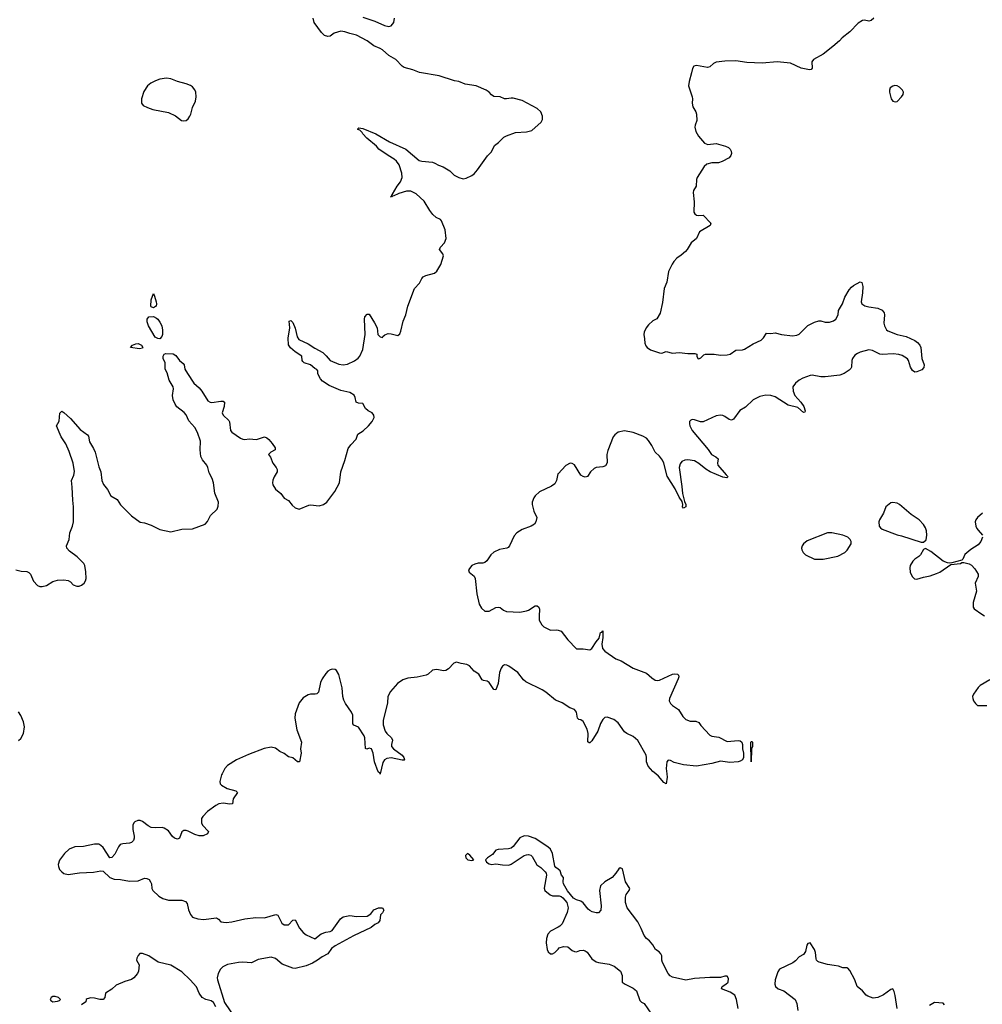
# Model space of a CAD drawing. Header units: inches. Extents: x 1552086 to 1694788, y 812325 to 917226.
# Tile 40 of 109: x 1605065 to 1613889, y 867887 to 876916. Entities that reach past the tile are written whole.
import ezdxf

# ---------------------------------------------------------------- set-up
doc = ezdxf.new("R2010")
doc.units = ezdxf.units.IN
doc.header["$MEASUREMENT"] = 0
for name, color, linetype in [('B6806', 7, 'Continuous'), ('B6807', 7, 'Continuous'), ('B6816', 7, 'Continuous'), ('B6817', 7, 'Continuous')]:
    doc.layers.add(name, color=color, linetype=linetype)

msp = doc.modelspace()

# ---------------------------------------------------------------- linework, layer by layer
at = {"layer": 'B6806', "color": 6}
for points, elevation in [([(1606920.8, 870000), (1606915.8, 869990), (1606899.3, 869930), (1606901.8, 869910), (1606915.3, 869895.3), (1606965.3, 869865.3), (1607044.8, 869844.8), (1607060.2, 869830), (1607021.7, 869770), (1607015.7, 869724.3), (1606990, 869721.7), (1606930, 869732.7), (1606890, 869724.6), (1606861.3, 869710), (1606786.3, 869653.7), (1606742.5, 869610), (1606732.3, 869590), (1606730.7, 869550), (1606741, 869530), (1606797.1, 869470), (1606787.3, 869450), (1606747.2, 869432.8), (1606710, 869433), (1606670, 869443.9), (1606610, 869473.7), (1606590, 869480.1), (1606570, 869479.9), (1606550, 869469.8), (1606529, 869411), (1606510, 869402.1), (1606485.3, 869410), (1606466.5, 869426.5), (1606430, 869476.2), (1606390, 869500.9), (1606370, 869506.9), (1606310, 869503.6), (1606270, 869507.9), (1606242.4, 869522.4), (1606190, 869564.1), (1606170, 869571.9), (1606147.4, 869572.6), (1606120.3, 869559.7), (1606110.6, 869549.4), (1606102.6, 869530), (1606100.9, 869490), (1606115, 869430), (1606115, 869410), (1606108, 869390), (1606090, 869372), (1606070, 869363.4), (1606010, 869359.3), (1605987.2, 869352.8), (1605970, 869331.6), (1605936.4, 869263.6), (1605910, 869232.6), (1605890, 869231.2), (1605830, 869324.9), (1605810, 869344.2), (1605790, 869354.5), (1605750, 869355), (1605650, 869334.8), (1605570, 869331.2), (1605517, 869310), (1605474.8, 869270), (1605430, 869207), (1605418.3, 869170), (1605419.4, 869150), (1605430, 869123.5), (1605450, 869101.1), (1605470, 869087.3), (1605510, 869077.1), (1605613.3, 869093.3), (1605741.9, 869098.1), (1605810, 869111), (1605830, 869107.2), (1605890, 869048.2), (1605930, 869035.5), (1605990, 869031.3), (1606070, 869016.5), (1606150, 869019), (1606210, 869042.8), (1606230, 869041.8), (1606250.3, 869030), (1606264.6, 869010), (1606271.6, 868990), (1606274.9, 868950), (1606284.9, 868930), (1606339.6, 868879.6), (1606377.9, 868857.9), (1606430, 868843), (1606550, 868841.8), (1606584.9, 868830), (1606601.3, 868810), (1606612.7, 868752.7), (1606630, 868710.7), (1606650, 868686.4), (1606698, 868670), (1606750, 868664.5), (1606870, 868680.4), (1606887.9, 868667.9), (1606910, 868642.4), (1606957.7, 868637.7), (1607010, 868642.8), (1607130, 868670.4), (1607230, 868682.2), (1607310, 868678.7), (1607411.6, 868711.6), (1607430, 868705.5), (1607469.3, 868630), (1607490, 868616.8), (1607530, 868615.5), (1607570, 868658.3), (1607590, 868660.3), (1607630, 868586), (1607663.8, 868543.8), (1607690, 868524), (1607770, 868487.1), (1607827.4, 868532.6), (1607870, 868547.7), (1607910, 868552.9), (1607930, 868563.7), (1608006.2, 868670), (1608030, 868688.4), (1608090, 868701.4), (1608150.9, 868690.9), (1608250, 868694.7), (1608283, 868717), (1608310, 868754), (1608354, 868770), (1608390.7, 868770), (1608403.1, 868750), (1608390, 868725.2), (1608373, 868707), (1608365.5, 868654.5), (1608350, 868633.2), (1608321.7, 868618.3), (1608286.4, 868590), (1608124.2, 868515.8), (1607956.9, 868423.1), (1607922.8, 868397.2), (1607890, 868348.4), (1607837.1, 868322.9), (1607793.9, 868290), (1607750, 868264.1), (1607690, 868240.6), (1607590, 868216.5), (1607570, 868217.2), (1607470, 868254.6), (1607410, 868307.5), (1607370, 868318.1), (1607250, 868298.8), (1607190, 868266.2), (1607110, 868272.7), (1607070, 868269.3), (1606970, 868251.3), (1606927.9, 868230), (1606906.7, 868210), (1606884.6, 868170), (1606875.5, 868130), (1606878.4, 868110), (1606941.9, 867901.9), (1607039.5, 867759.5)], 800), ([(1608370.7, 870000), (1608370, 869997), (1608368.8, 870000)], 800), ([(1610000, 869124.6), (1609979.7, 869139.7), (1609972, 869152), (1609949.7, 869270), (1609930, 869309.5), (1609906.6, 869330), (1609790, 869406), (1609730, 869429.6), (1609690, 869433), (1609650, 869413.3), (1609590, 869334.5), (1609570, 869319.5), (1609546.9, 869313.1), (1609450, 869306.6), (1609430, 869298.9), (1609399.9, 869260.1), (1609354.8, 869230), (1609336, 869210), (1609344, 869190), (1609370, 869174), (1609390, 869168.4), (1609430, 869173.4), (1609490, 869164.2), (1609550, 869163.6), (1609570, 869170.4), (1609689.8, 869250.2), (1609710, 869258.5), (1609730, 869259.7), (1609750, 869253.8), (1609763.2, 869243.2), (1609806.6, 869166.6), (1609841.7, 869141.7), (1609882.5, 869102.5), (1609891.3, 869090), (1609894.8, 869070), (1609871.7, 868951.7), (1609879.5, 868930), (1609928.4, 868890), (1609950, 868880.9), (1610000, 868881.2)], 900), ([(1610000, 868595), (1609930, 868558.7), (1609906, 868530), (1609893.1, 868490), (1609891.8, 868451.8), (1609900.2, 868390), (1609908.6, 868368.6), (1609930, 868350.3), (1609950, 868350.3), (1609970, 868363.1), (1610000, 868393.1)], 900), ([(1606864.2, 867864.2), (1606841.8, 867901.8), (1606819.5, 867919.5), (1606770, 867929.2), (1606736.5, 867950), (1606710, 867987.3), (1606685.6, 868045.6), (1606628.6, 868110), (1606550, 868184.8), (1606450, 868244.2), (1606333.6, 868273.6), (1606250, 868332), (1606190, 868354), (1606166.2, 868353.8), (1606150, 868335.3), (1606137.3, 868310), (1606134.8, 868290), (1606158.8, 868250), (1606153, 868190), (1606143.8, 868170), (1606110, 868129), (1606090, 868114), (1606030, 868097.2), (1605950, 868062.7), (1605910, 868026), (1605852, 867990), (1605844.7, 867950), (1605831.3, 867930), (1605798, 867930), (1605750, 867942), (1605715.4, 867944.6), (1605681.8, 867938.2), (1605674.9, 867930), (1605670.2, 867909.8), (1605630, 867883)], 800)]:
    msp.add_lwpolyline(points, dxfattribs=dict(at, elevation=elevation))
for points, elevation in [([(1609170, 869268.7), (1609151.3, 869250), (1609156, 869230), (1609172, 869210), (1609210, 869206), (1609228, 869210), (1609190, 869255.3)], 900), ([(1605370, 867959.4), (1605352, 867950), (1605344.2, 867930), (1605350, 867920.3), (1605370, 867910.3), (1605410, 867914), (1605430, 867922.6), (1605438.7, 867930), (1605421.6, 867950), (1605390, 867958.3)], 800)]:
    msp.add_lwpolyline(points, close=True, dxfattribs=dict(at, elevation=elevation))
at = {"layer": 'B6807', "color": 6, "elevation": 800}
for points in [[(1605030, 871871.8), (1605078, 871858), (1605130, 871854.7), (1605147.6, 871847.6), (1605163.2, 871830), (1605190, 871768), (1605227.8, 871727.8), (1605250, 871717.6), (1605270, 871717), (1605310, 871726.4), (1605370, 871764.9), (1605410, 871777.4), (1605470, 871778.4), (1605510, 871772.7), (1605530, 871760.7), (1605554.9, 871734.9), (1605590, 871721.1), (1605610, 871720.9), (1605630, 871728.9), (1605656.3, 871750), (1605668.2, 871770), (1605672.8, 871790), (1605671.8, 871851.8), (1605661.6, 871910), (1605651.5, 871930), (1605593, 871990), (1605521.1, 872041.1), (1605495.6, 872070), (1605494, 872090), (1605518.2, 872150), (1605525.2, 872210), (1605549.3, 872270.7), (1605556.9, 872310), (1605559.2, 872450), (1605550.4, 872510), (1605546.3, 872630), (1605538.5, 872690), (1605561.7, 872738.3), (1605568.6, 872771.4), (1605554.4, 872850), (1605517.2, 872957.2), (1605486.5, 873026.5), (1605446.4, 873090), (1605402.6, 873190), (1605426.6, 873233.4), (1605433.5, 873306.5), (1605450, 873324.9), (1605470, 873312.8), (1605530, 873258.2), (1605617.8, 873157.8), (1605687.6, 873107.6), (1605696.2, 873096.2), (1605704.1, 873044.1), (1605742.5, 872982.5), (1605757.2, 872950), (1605790, 872815.5), (1605808.3, 872770), (1605819.1, 872690), (1605832.3, 872652.3), (1605869.1, 872609.1), (1605901.6, 872550), (1605957.1, 872517.1), (1605990, 872468.2), (1606090, 872364.9), (1606170, 872308.8), (1606210, 872301.3), (1606270, 872279.5), (1606350, 872242.3), (1606450, 872220.5), (1606550, 872242.7), (1606650, 872247.3), (1606763.7, 872290), (1606786.6, 872313.4), (1606812.4, 872370), (1606873.9, 872426.1), (1606885.1, 872454.9), (1606886.1, 872490), (1606852.5, 872572.5), (1606842.4, 872670), (1606830.4, 872710), (1606800.3, 872760.3), (1606789.5, 872810), (1606780.1, 872830), (1606739.6, 872879.6), (1606725.2, 872910), (1606720.7, 872970), (1606722.7, 873050), (1606695.8, 873130), (1606670, 873174.7), (1606616, 873236), (1606590, 873292.7), (1606572.4, 873312.4), (1606506.8, 873366.8), (1606489.4, 873389.4), (1606471.5, 873430), (1606466.1, 873470), (1606474, 873530), (1606471, 873550), (1606436.5, 873610), (1606416.3, 873676.3), (1606399.1, 873710), (1606399.8, 873770), (1606381, 873810), (1606378.8, 873830), (1606390, 873849.1), (1606405.3, 873854.7), (1606471.1, 873851.1), (1606497.2, 873837.2), (1606529.5, 873789.5), (1606563, 873763), (1606571.2, 873750), (1606579.8, 873710), (1606601.6, 873670), (1606661.5, 873581.5), (1606710, 873539.2), (1606735, 873510), (1606790, 873420.8), (1606810, 873407.5), (1606825.9, 873405.9), (1606910, 873418.6), (1606930, 873416.9), (1606942.4, 873410), (1606940.2, 873370), (1606920.3, 873310), (1606928.9, 873290), (1606981.5, 873241.5), (1606987.3, 873227.3), (1606998.3, 873150), (1607010, 873132.4), (1607090, 873078.9), (1607110, 873068.5), (1607130, 873065.5), (1607167.9, 873072.1), (1607235.1, 873064.9), (1607290, 873086), (1607310, 873089.1), (1607330, 873082.2), (1607350, 873065.6), (1607379, 873030), (1607407, 872990), (1607407.9, 872972.1), (1607367.3, 872950), (1607347, 872930), (1607364.5, 872904.5), (1607386.3, 872850), (1607417.3, 872810), (1607426, 872790), (1607425.5, 872770), (1607396.8, 872723.2), (1607385.6, 872694.4), (1607382.2, 872670), (1607386.4, 872650), (1607410, 872611.8), (1607458.7, 872570), (1607490, 872528.4), (1607530, 872505.3), (1607563.8, 872463.8), (1607590, 872440.3), (1607626.8, 872426.8), (1607714.7, 872465.3), (1607730, 872468.1), (1607810, 872458.9), (1607850, 872468.7), (1607879.2, 872490), (1607952.4, 872590), (1607995, 872670), (1608008.5, 872770), (1608046.8, 872873.2), (1608077.4, 872982.6), (1608101.5, 873018.5), (1608150.5, 873069.5), (1608164.2, 873115.8), (1608214.5, 873145.5), (1608261.4, 873190), (1608295, 873230), (1608313.1, 873266.9), (1608311.9, 873290), (1608295.1, 873310), (1608258.7, 873330), (1608234.3, 873350), (1608210, 873396.2), (1608170, 873398.4), (1608150, 873409.2), (1608141.5, 873450), (1608130, 873472.3), (1608090, 873496.8), (1608010, 873514.6), (1607900.5, 873560.5), (1607841.1, 873601.1), (1607822.3, 873622.3), (1607807, 873650), (1607799.2, 873670), (1607796.5, 873696.5), (1607788, 873708), (1607770, 873717.2), (1607729.7, 873750), (1607673.6, 873770), (1607660.4, 873780.4), (1607653.1, 873790), (1607649.8, 873830), (1607589.1, 873869.1), (1607548.3, 873908.3), (1607530, 873935.1), (1607525.2, 873994.8), (1607540.7, 874090), (1607536.2, 874150), (1607550, 874158.3), (1607570, 874138.5), (1607590, 874088.2), (1607607.4, 874007.4), (1607623.3, 873983.3), (1607710, 873944.2), (1607770, 873903.1), (1607842.9, 873862.9), (1607874.6, 873834.6), (1607910, 873791.4), (1607990, 873756.5), (1608030, 873751.8), (1608070, 873758.3), (1608133.3, 873786.7), (1608167.4, 873812.6), (1608182.2, 873830), (1608211.7, 873890), (1608231.4, 874030), (1608225.2, 874170), (1608230, 874191.7), (1608250, 874216), (1608270, 874214.9), (1608317.5, 874137.5), (1608341.4, 874090), (1608349.2, 874030), (1608370, 874007.3), (1608390, 874002), (1608393.2, 874010), (1608413.3, 874026.7), (1608443.1, 874036.9), (1608470, 874036), (1608530, 874020.5), (1608550, 874035.5), (1608560, 874060), (1608581.7, 874150), (1608605.3, 874210), (1608622.2, 874290), (1608682.8, 874450), (1608730, 874500.1), (1608750, 874543.4), (1608762.4, 874557.6), (1608789.2, 874570.8), (1608868.4, 874590), (1608888.2, 874610), (1608926.9, 874670), (1608950.6, 874750), (1608944.6, 874770), (1608911.9, 874810), (1608922.5, 874830), (1608960.2, 874870), (1608974.4, 874910), (1608966.1, 874990), (1608932.4, 875072.4), (1608922.4, 875082.4), (1608882.4, 875102.4), (1608851.8, 875130), (1608825.3, 875165.3), (1608772.5, 875252.5), (1608699.3, 875319.3), (1608650, 875342.4), (1608610, 875344.3), (1608539.1, 875320.9), (1608490, 875297.7), (1608480.7, 875299.3), (1608473.4, 875290), (1608464, 875290), (1608478.6, 875301.4), (1608474.7, 875310), (1608483.9, 875316.1), (1608524, 875390), (1608554.7, 875430), (1608570.5, 875470), (1608568.1, 875510), (1608544.1, 875584.1), (1608519.6, 875619.6), (1608498.4, 875638.4), (1608443.5, 875670), (1608357.4, 875730), (1608336.8, 875756.8), (1608247.2, 875830), (1608209.5, 875870), (1608202.8, 875882.8), (1608182.8, 875902.8), (1608165.6, 875910), (1608164.8, 875915.2), (1608174.8, 875925.2), (1608210, 875918.3), (1608330, 875870.1), (1608455.9, 875795.9), (1608603.2, 875730), (1608725.5, 875625.5), (1608750, 875617.1), (1608850, 875609), (1608870, 875601.5), (1608902.6, 875582.6), (1608946.3, 875566.3), (1609007.7, 875530), (1609048.8, 875488.8), (1609090, 875467.3), (1609130, 875457.4), (1609156.4, 875463.6), (1609210, 875488), (1609230, 875502.2), (1609262.2, 875537.8), (1609353.9, 875666.1), (1609390, 875705.5), (1609418.3, 875761.7), (1609454.4, 875790), (1609502.6, 875837.4), (1609528.3, 875851.7), (1609610, 875882.3), (1609710, 875886.9), (1609758.8, 875901.2), (1609844.3, 875975.7), (1609857.8, 876002.2), (1609859, 876030), (1609841.1, 876070), (1609810, 876102.9), (1609670, 876174.9), (1609590, 876195.2), (1609570, 876196.2), (1609528.8, 876188.8), (1609510, 876190.9), (1609470, 876209), (1609410, 876212), (1609390, 876226.6), (1609369.8, 876250), (1609341.1, 876270), (1609250, 876309), (1609150, 876325.4), (1609090, 876349.3), (1609050, 876356.2), (1608910, 876402.2), (1608730, 876433.2), (1608670, 876456), (1608590, 876476.8), (1608570.5, 876490.5), (1608512.1, 876550), (1608448.8, 876588.8), (1608390, 876639.9), (1608370, 876652.6), (1608310, 876674.9), (1608250, 876723.5), (1608153.5, 876773.5), (1608090, 876787.9), (1608045.7, 876805.7), (1608010, 876809.3), (1607946.6, 876793.4), (1607910, 876764.6), (1607890, 876760.5), (1607859.2, 876770), (1607830, 876799.7), (1607765.1, 876890), (1607756.2, 876930)], [(1608210, 876937.7), (1608321.1, 876901.1), (1608410, 876863.1), (1608450, 876854.9), (1608470, 876859.1), (1608494, 876890), (1608500.9, 876930)], [(1610000, 872752.6), (1609997.6, 872750), (1609985.4, 872690), (1609970, 872658.5), (1609940.7, 872639.3), (1609830, 872586.8), (1609791, 872550), (1609778.3, 872530), (1609762.7, 872490), (1609763.5, 872470), (1609779.4, 872410), (1609804.4, 872350), (1609796.6, 872310), (1609784.2, 872290), (1609754.9, 872270), (1609670, 872241.7), (1609621, 872210), (1609597.5, 872182.5), (1609556, 872090), (1609543.3, 872076.7), (1609530, 872069.4), (1609463.3, 872056.7), (1609410, 872031.6), (1609384.4, 872010), (1609346.1, 871953.9), (1609330, 871938.9), (1609310, 871931.1), (1609268.7, 871931.3), (1609236.6, 871923.4), (1609210.8, 871909.2), (1609179.5, 871870), (1609184.9, 871850), (1609230, 871812), (1609240.4, 871790), (1609256.8, 871650), (1609275.5, 871555.5), (1609299, 871519), (1609330, 871492.5), (1609370, 871493.4), (1609430, 871524.1), (1609450, 871529.4), (1609470, 871526.4), (1609500.7, 871500.7), (1609527.8, 871487.8), (1609650, 871482.8), (1609710, 871494), (1609730, 871501.6), (1609790, 871539.5), (1609810, 871539.8), (1609822.8, 871530), (1609830.6, 871510.6), (1609826.1, 871446.1), (1609828.4, 871410), (1609850, 871367.1), (1609870, 871348.2), (1609930, 871318.2), (1609990, 871321.2), (1610000, 871318.2)], [(1610000, 870666.9), (1609977.2, 870677.2), (1609888.3, 870750), (1609854.5, 870770), (1609704.6, 870844.6), (1609683.7, 870863.7), (1609630, 870929.5), (1609550, 870986.5), (1609530, 870998), (1609510, 870999.3), (1609490, 870986.6), (1609477.8, 870970), (1609463.3, 870930), (1609452.2, 870830), (1609429, 870771), (1609410, 870772.8), (1609370, 870838), (1609350, 870851), (1609316.1, 870856.1), (1609303.6, 870863.6), (1609272.8, 870912.8), (1609230, 870942), (1609188.2, 870990), (1609163.5, 871003.5), (1609110.7, 871010.7), (1609070, 871024.2), (1609045.7, 871014.3), (1608996.7, 870963.3), (1608971.3, 870948.7), (1608950, 870946), (1608890, 870955.5), (1608866.5, 870953.5), (1608850, 870949.7), (1608810, 870914.8), (1608790, 870905.8), (1608710, 870887.1), (1608622.6, 870877.4), (1608577, 870863), (1608528.7, 870830), (1608464.1, 870755.9), (1608439, 870710), (1608435.2, 870650), (1608395.8, 870490), (1608397, 870450), (1608416.6, 870390), (1608430, 870368.8), (1608473.2, 870330), (1608482, 870310), (1608472.8, 870270), (1608473.8, 870250), (1608492.6, 870230), (1608572.3, 870172.3), (1608587.1, 870150), (1608592, 870128), (1608590, 870124.2), (1608570, 870124.1), (1608470, 870146.1), (1608430, 870140.1), (1608410.2, 870130), (1608395.3, 870104.7), (1608370.7, 870000)], [(1608368.8, 870000), (1608366.4, 870006.4), (1608350, 870019.2), (1608316.2, 870110), (1608306, 870190), (1608290.8, 870230.8), (1608270, 870235.3), (1608247.3, 870227.3), (1608233.5, 870233.5), (1608229.1, 870329.1), (1608223.9, 870350), (1608170, 870426.8), (1608126.6, 870446.6), (1608118.6, 870458.6), (1608118.4, 870538.4), (1608105.8, 870565.8), (1608050, 870646.6), (1608035.5, 870675.5), (1608026.9, 870710), (1608021.1, 870790), (1607990, 870911.1), (1607970, 870947.4), (1607956.2, 870956.2), (1607930, 870960.3), (1607910, 870954.6), (1607890, 870942.4), (1607870, 870921.8), (1607837.2, 870870), (1607823.7, 870836.3), (1607804.2, 870750), (1607790, 870735.2), (1607773, 870730), (1607730, 870730.9), (1607710, 870725.8), (1607663.9, 870696.1), (1607626.7, 870650), (1607590.1, 870550), (1607587.4, 870510), (1607603.9, 870403.9), (1607648.2, 870290), (1607637.9, 870230), (1607643.7, 870190), (1607630, 870111.6), (1607610, 870109.9), (1607570, 870147), (1607530, 870156.3), (1607488, 870188), (1607450, 870205.8), (1607410, 870234.2), (1607370, 870243.9), (1607307.4, 870232.6), (1607161.6, 870178.4), (1607052.9, 870130), (1606970, 870076.4), (1606945.8, 870050), (1606920.8, 870000)], [(1605054.3, 870305.7), (1605075.7, 870324.3), (1605098.7, 870370), (1605109, 870430), (1605098.3, 870478.3), (1605075.6, 870535.6), (1605052.8, 870570)]]:
    msp.add_lwpolyline(points, dxfattribs=at)
at = {"layer": 'B6807', "color": 6}
for points, elevation in [([(1606410, 876378.5), (1606350.1, 876369.9), (1606310, 876356.2), (1606266.2, 876333.8), (1606237.3, 876310), (1606201.6, 876258.4), (1606181.3, 876190), (1606182.7, 876150), (1606197.6, 876130), (1606236.3, 876110), (1606286.2, 876093.8), (1606430, 876063.7), (1606493, 876033), (1606547.3, 875990), (1606570, 875987), (1606590, 875993), (1606610, 876008.2), (1606625.1, 876030), (1606635.1, 876050), (1606649.6, 876110), (1606677.7, 876170), (1606683.9, 876210), (1606679.2, 876250), (1606671.4, 876271.4), (1606650, 876299.7), (1606630, 876313.3), (1606590, 876328.7), (1606510, 876348.6), (1606450, 876372.8)], 900), ([(1606290, 874274), (1606270, 874282), (1606265.8, 874290), (1606270, 874346.8), (1606290, 874404.7), (1606302, 874382), (1606316.5, 874330), (1606319, 874310), (1606314.6, 874290), (1606310, 874286.4)], 800), ([(1606350, 873990.6), (1606330, 873991.1), (1606306, 874006), (1606247, 874107), (1606234.2, 874145.8), (1606232, 874170), (1606250, 874190.6), (1606290, 874193.7), (1606318.6, 874178.6), (1606330.2, 874170), (1606350, 874142), (1606366.8, 874110), (1606375.4, 874070), (1606374.1, 874030), (1606368, 874010)], 800), ([(1606163.7, 873896.3), (1606081.6, 873910), (1606097.4, 873930), (1606130, 873942.7), (1606150, 873945), (1606180.2, 873930), (1606193.4, 873910), (1606190, 873903.7)], 800)]:
    msp.add_lwpolyline(points, close=True, dxfattribs=dict(at, elevation=elevation))
at = {"layer": 'B6816', "color": 6}
for points, elevation in [([(1610997.1, 870000), (1611000.7, 869970), (1610990, 869907.3), (1610970, 869920.4), (1610919.7, 869979.7), (1610896.1, 870000)], 800), ([(1611650, 867848.2), (1611636.9, 867930), (1611622, 867970), (1611579.4, 867999.4), (1611499.6, 868030), (1611503.6, 868050), (1611539.7, 868070), (1611558.9, 868090), (1611562, 868122), (1611550, 868145.6), (1611530, 868144.7), (1611490, 868132.6), (1611390, 868133.5), (1611250, 868123), (1611170, 868107.1), (1611050, 868137), (1611028.3, 868148.3), (1611010, 868169.3), (1610956.4, 868270), (1610950.9, 868290), (1610950.7, 868330), (1610943.7, 868350), (1610927.8, 868367.8), (1610894.8, 868390), (1610870, 868431.5), (1610837.4, 868470), (1610810, 868489.6), (1610790, 868516.9), (1610762.9, 868582.9), (1610730, 868642.6), (1610632.4, 868772.4), (1610619.5, 868819.5), (1610617.7, 868870), (1610625.6, 868894.4), (1610651, 868930), (1610656.8, 868950), (1610619.5, 869010), (1610589.4, 869130), (1610570, 869138.5), (1610558.7, 869130), (1610531.1, 869088.9), (1610496.4, 869050), (1610430, 869010.8), (1610390, 868972.6), (1610380.2, 868930), (1610395.5, 868790), (1610392.6, 868750), (1610370, 868726.3), (1610350, 868724.6), (1610314.1, 868734.1), (1610290, 868746), (1610277.6, 868757.6), (1610230, 868817.4), (1610210, 868831.1), (1610170, 868844.8), (1610140.9, 868860.9), (1610086.7, 868926.7), (1610051.1, 868990), (1610047.3, 869010), (1610050.8, 869050.8), (1610031.2, 869071.2), (1610019.6, 869110), (1610000, 869124.6)], 900), ([(1610000, 868881.2), (1610010, 868881.3), (1610030, 868874.9), (1610044.4, 868864.4), (1610079.5, 868819.5), (1610091.6, 868770), (1610082.6, 868730), (1610036.9, 868623.1), (1610016.5, 868603.5), (1610000, 868595)], 900), ([(1613108, 867848), (1613090, 867968.7), (1613082.9, 868002.9), (1613070, 868028.7), (1613050, 868023.7), (1612985.1, 867974.9), (1612932.3, 867947.7), (1612890, 867942.3), (1612839.9, 867959.9), (1612825.3, 867970), (1612790, 868011.1), (1612740.7, 868050), (1612720.5, 868110), (1612676.3, 868196.3), (1612657.3, 868217.3), (1612650, 868221.6), (1612610, 868222), (1612570, 868236.4), (1612530, 868243.9), (1612470, 868250.7), (1612393.1, 868273.1), (1612380.6, 868280.6), (1612370.6, 868290.6), (1612364.9, 868304.9), (1612360.9, 868360.9), (1612352.5, 868390), (1612310, 868449.5), (1612290, 868444.5), (1612281.7, 868430), (1612268.1, 868371.9), (1612250, 868343.6), (1612210, 868322), (1612175.8, 868284.2), (1612152.2, 868267.8), (1612030.2, 868209.8), (1612014.9, 868185.1), (1611990.3, 868110), (1611987.7, 868070), (1611992, 868050), (1612019.3, 868030), (1612070, 868009.5), (1612172.4, 867930), (1612190, 867894), (1612199.5, 867830)], 900), ([(1610000, 868393.1), (1610010, 868403.1), (1610050, 868418), (1610090, 868412.2), (1610130, 868380.5), (1610150.4, 868370.4), (1610170, 868368.4), (1610200.6, 868379.4), (1610230, 868383.6), (1610250, 868377.7), (1610265.5, 868365.5), (1610310, 868303.6), (1610350, 868277.3), (1610370, 868269.1), (1610470, 868256.2), (1610514.9, 868234.9), (1610572.7, 868190), (1610588, 868150), (1610588, 868090), (1610614.8, 868070), (1610690, 868034.4), (1610718, 868010), (1610750, 867920.7), (1610765.4, 867905.4), (1610790, 867894.4), (1610856.3, 867796.3)], 900), ([(1613543.2, 867883.2), (1613530, 867896), (1613450, 867902.9), (1613404.8, 867875.2)], 900)]:
    msp.add_lwpolyline(points, dxfattribs=dict(at, elevation=elevation))
at = {"layer": 'B6817', "color": 6}
for points, elevation in [([(1612895.7, 876930), (1612870, 876907.2), (1612850, 876903.9), (1612810, 876910.7), (1612790, 876907.6), (1612750, 876883.1), (1612675.4, 876804.6), (1612604.2, 876750), (1612578.9, 876721.1), (1612518.5, 876670), (1612430, 876599.5), (1612342.1, 876550), (1612327.9, 876530), (1612328.6, 876471.4), (1612320, 876460), (1612304.6, 876455.4), (1612230, 876471.5), (1612130, 876516.1), (1612010, 876528.8), (1611870, 876516.9), (1611730, 876523.5), (1611630, 876537.2), (1611530, 876536.2), (1611450, 876525.9), (1611425.2, 876514.8), (1611390, 876484.6), (1611370, 876476.7), (1611270, 876494.5), (1611245.8, 876490), (1611231.3, 876468.7), (1611224.9, 876430), (1611201.3, 876350), (1611196.4, 876310), (1611230.5, 876210), (1611233.6, 876190), (1611230.4, 876150), (1611235.9, 876115.9), (1611263.5, 876070), (1611270.1, 876050), (1611272.4, 875990), (1611255.6, 875950), (1611252.9, 875930), (1611263.2, 875890), (1611287, 875847), (1611342.6, 875782.6), (1611372.9, 875772.9), (1611450, 875780.2), (1611535.9, 875755.9), (1611562.9, 875742.9), (1611578, 875730), (1611588.3, 875710), (1611589.3, 875690), (1611583.5, 875670), (1611570.1, 875649.9), (1611505.9, 875614.1), (1611470, 875602.8), (1611410, 875602.5), (1611363.6, 875590), (1611341, 875570), (1611275.8, 875470), (1611269.3, 875450), (1611265.2, 875390), (1611242.3, 875350), (1611237.4, 875330), (1611247.1, 875247.1), (1611244.2, 875150), (1611254.5, 875134.5), (1611270, 875124.5), (1611290, 875120.7), (1611330, 875123.1), (1611399.5, 875050), (1611393.4, 875030), (1611296.4, 874970), (1611269.3, 874910.7), (1611220.8, 874870), (1611184.9, 874810), (1611168.1, 874790), (1611130, 874755.4), (1611090, 874728.7), (1611061.3, 874698.7), (1611045.5, 874674.5), (1611014.1, 874605.9), (1610995.8, 874510), (1610971.5, 874450), (1610957.1, 874322.9), (1610936.7, 874223.3), (1610906.9, 874173.1), (1610870, 874153), (1610830, 874117.6), (1610808.9, 874090), (1610788.7, 874050), (1610785.4, 874030), (1610794.1, 873990), (1610794.5, 873950), (1610803.6, 873923.6), (1610816, 873910), (1610848.3, 873888.3), (1610930, 873860.6), (1610950, 873858.4), (1610990, 873871.8), (1611050, 873856.5), (1611110, 873863.6), (1611190, 873855.6), (1611255.2, 873855.2), (1611272, 873850), (1611271, 873830), (1611281, 873810), (1611290, 873806.4), (1611310, 873814.8), (1611338, 873842), (1611351.9, 873848.1), (1611430, 873848.9), (1611490, 873839.5), (1611550, 873842.6), (1611578, 873850), (1611630, 873884.2), (1611690, 873889), (1611710, 873895.3), (1611790, 873942.6), (1611861.8, 873978.2), (1611882.5, 873997.5), (1611910, 874041), (1611950, 874037.6), (1611990, 874043), (1612048.7, 874028.7), (1612150, 874016.9), (1612190, 874021.6), (1612210, 874031.5), (1612288.5, 874111.5), (1612350, 874142.7), (1612390, 874154.6), (1612410, 874154), (1612450, 874141.8), (1612490, 874142), (1612525.5, 874154.5), (1612547.3, 874170), (1612568, 874210), (1612569.6, 874250), (1612608.8, 874311.2), (1612630, 874372), (1612670, 874438.7), (1612690, 874463.2), (1612710, 874479.1), (1612770, 874513.4), (1612784.9, 874504.9), (1612793.1, 874470), (1612790.2, 874409.8), (1612778.7, 874330), (1612783.8, 874310), (1612813.2, 874293.2), (1612850, 874283.2), (1612931.7, 874271.7), (1612972.7, 874252.7), (1612988.3, 874228.3), (1612992.9, 874210), (1612986.9, 874133.1), (1612991.7, 874110), (1613010, 874071.6), (1613021.8, 874061.8), (1613110, 874028.4), (1613190, 874009.2), (1613270, 873975.2), (1613296.5, 873956.5), (1613316.1, 873930), (1613324.5, 873910), (1613334.9, 873810), (1613357.4, 873750), (1613354.4, 873725.6), (1613334, 873706), (1613290, 873686.2), (1613270, 873683.4), (1613250, 873698.8), (1613231, 873730), (1613213.5, 873790), (1613204.4, 873804.4), (1613156.1, 873836.1), (1613125.6, 873845.6), (1613072, 873852), (1612970, 873847), (1612950, 873849.9), (1612883.6, 873883.6), (1612849.9, 873889.9), (1612770, 873868.1), (1612743.9, 873856.1), (1612721.8, 873838.2), (1612700.8, 873810), (1612694.5, 873790), (1612689.1, 873730.9), (1612683.4, 873716.6), (1612670, 873702), (1612622, 873670), (1612583.7, 873656.3), (1612450, 873639.6), (1612410, 873641.4), (1612330, 873657), (1612310, 873653.8), (1612245.3, 873630), (1612210, 873609.8), (1612177, 873583), (1612153.6, 873550), (1612154.2, 873510), (1612170.8, 873470), (1612225.3, 873410), (1612251.9, 873370), (1612266.4, 873330), (1612262, 873318), (1612250, 873315.1), (1612198.8, 873358.8), (1612110, 873380.1), (1611990, 873455.9), (1611950, 873469.4), (1611906.4, 873473.6), (1611850, 873459.4), (1611790, 873429.8), (1611717.7, 873362.3), (1611667.9, 873332.1), (1611610, 873252.5), (1611590, 873242), (1611570, 873249.1), (1611530, 873278), (1611510, 873286.9), (1611490, 873289.4), (1611450, 873283.8), (1611330, 873227.6), (1611306.8, 873226.8), (1611250, 873246.9), (1611230, 873248.7), (1611216.7, 873243.3), (1611206.5, 873230), (1611204.1, 873210), (1611207.4, 873190), (1611228.7, 873150), (1611375.5, 872975.5), (1611405.8, 872930), (1611447.4, 872907.4), (1611466.8, 872890), (1611460.9, 872850), (1611466.1, 872830), (1611540.8, 872740.8), (1611555, 872730), (1611555.9, 872724.1), (1611546, 872714), (1611510, 872722.1), (1611394.4, 872770), (1611354.9, 872794.9), (1611290, 872847.5), (1611250, 872869.4), (1611190, 872878.6), (1611163.3, 872876.7), (1611134.7, 872865.3), (1611118.3, 872841.7), (1611110.8, 872809.2), (1611135.7, 872635.7), (1611140.5, 872570), (1611158.5, 872498.5), (1611171, 872470), (1611170, 872448.3), (1611150, 872437), (1611140.5, 872450), (1611143.5, 872470), (1611139.1, 872499.1), (1611110, 872536.7), (1611074.6, 872614.6), (1611001.9, 872730), (1610970, 872849.8), (1610956.9, 872876.9), (1610930, 872914.2), (1610890, 872951.1), (1610861.2, 873010), (1610830, 873057.1), (1610810, 873077.3), (1610777.7, 873097.7), (1610690, 873130.9), (1610610, 873145.4), (1610550, 873133.2), (1610520.2, 873110), (1610506, 873090), (1610455.3, 872964.7), (1610447.6, 872930), (1610449, 872851), (1610435, 872825), (1610410, 872816.1), (1610350, 872809.2), (1610330, 872801.3), (1610296.6, 872770), (1610270, 872728.2), (1610250, 872721.4), (1610230, 872727.1), (1610210, 872740.3), (1610150, 872832.6), (1610130, 872847.4), (1610110, 872847.8), (1610070, 872827.1), (1610000, 872752.6)], 800), ([(1613890, 872392), (1613845.5, 872350), (1613828.7, 872330), (1613824.2, 872310), (1613830, 872271.3), (1613840.4, 872250), (1613850, 872234), (1613891.3, 872190)], 900), ([(1613892, 872170), (1613874.8, 872130), (1613850, 872101.2), (1613782.9, 872057.1), (1613727.9, 872012.1), (1613710.9, 871969.1), (1613701, 871959), (1613610, 871936), (1613590, 871932.7), (1613570, 871936), (1613530, 871949.4), (1613418, 872038), (1613370, 872066), (1613350, 872057.2), (1613323.1, 872010), (1613307.2, 871992.8), (1613270, 871968.4), (1613251.6, 871950), (1613229.1, 871910), (1613223.6, 871890), (1613227.4, 871850), (1613245.3, 871810), (1613269.1, 871789.1), (1613290, 871786.3), (1613350, 871804.7), (1613410, 871815.8), (1613470, 871836.1), (1613500.7, 871850), (1613600.2, 871919.8), (1613690, 871928.4), (1613703.1, 871936.9), (1613721.2, 871938.8), (1613770, 871927), (1613790, 871912.7), (1613819.8, 871879.8), (1613850.2, 871830), (1613850.2, 871809.8), (1613823.7, 871750), (1613834.9, 871674.9), (1613805.7, 871570), (1613806, 871530), (1613814.4, 871514.4), (1613883.8, 871463.8), (1613910, 871448.8)], 900), ([(1610000, 871318.2), (1610029.3, 871309.3), (1610090, 871228.7), (1610170, 871146), (1610230, 871146), (1610290, 871138.4), (1610310, 871148.2), (1610348.2, 871210), (1610377.1, 871242.9), (1610390, 871294.9), (1610402, 871298), (1610410, 871310.7), (1610410.9, 871249.1), (1610401.4, 871190), (1610407, 871150), (1610430, 871126.3), (1610530, 871055.8), (1610577.8, 871037.8), (1610689.2, 870969.2), (1610810, 870922.4), (1610859.6, 870879.6), (1610890, 870860.2), (1610910, 870854.9), (1610930, 870858), (1611050, 870913.1), (1611070, 870918.6), (1611095.5, 870915.5), (1611104.6, 870904.6), (1611107.6, 870890), (1611101.6, 870870), (1611020.7, 870690), (1611020.1, 870670), (1611030, 870646), (1611047.9, 870627.9), (1611104.1, 870590), (1611144.8, 870524.8), (1611170, 870498.4), (1611210, 870482.8), (1611262, 870482), (1611291.3, 870471.3), (1611310, 870442), (1611390, 870355.6), (1611410, 870346.7), (1611475.4, 870335.4), (1611550, 870296.9), (1611650, 870306.2), (1611670, 870302.8), (1611683.6, 870290), (1611690, 870270.7), (1611692.2, 870230), (1611700.8, 870190), (1611699.8, 870150), (1611690.1, 870129.9), (1611670, 870115.6), (1611650, 870110), (1611575.6, 870104.4), (1611490, 870115.8), (1611410, 870093.9), (1611270, 870071.9), (1611150, 870081.8), (1611065.6, 870105.6), (1611030, 870122.3), (1611010, 870124), (1610998.5, 870110), (1610991.1, 870050), (1610997.1, 870000)], 800), ([(1613957.4, 870862.6), (1613870.4, 870810), (1613850, 870792.4), (1613808.5, 870730), (1613800.4, 870710), (1613801.6, 870690), (1613810, 870671), (1613825.8, 870645.8), (1613846.2, 870626.2), (1613930, 870625.3)], 900), ([(1610896.1, 870000), (1610870, 870022.5), (1610827.3, 870070), (1610812.1, 870110), (1610811.8, 870150), (1610806.8, 870170), (1610730, 870306.6), (1610690, 870341.1), (1610630, 870368.8), (1610610, 870385.1), (1610550, 870468.2), (1610510, 870499.8), (1610450, 870518.7), (1610430, 870517.6), (1610410, 870498.7), (1610390, 870462.9), (1610364, 870390), (1610310, 870304.2), (1610290, 870283.6), (1610284.4, 870284.4), (1610274.5, 870294.5), (1610277.6, 870370), (1610267.4, 870410), (1610230, 870480.9), (1610210, 870494), (1610190, 870498.5), (1610177.7, 870510), (1610170, 870564.5), (1610150, 870588.7), (1610106.9, 870606.9), (1610037.6, 870650), (1610000, 870666.9)], 800)]:
    msp.add_lwpolyline(points, dxfattribs=dict(at, elevation=elevation))
for points, elevation in [([(1613088.8, 876311.2), (1613070, 876306.6), (1613044, 876290), (1613037.3, 876270), (1613037.3, 876250), (1613053, 876190), (1613068, 876170), (1613090, 876162), (1613110, 876167), (1613149.4, 876210), (1613162.7, 876230), (1613166.6, 876250), (1613157, 876270), (1613130, 876297.6), (1613110, 876309.5)], 900), ([(1613070.3, 872489.7), (1613050, 872484.7), (1613003.7, 872450), (1612982.3, 872390), (1612945.8, 872330), (1612940.2, 872310), (1612943.8, 872270), (1612954.9, 872254.9), (1612970, 872244.9), (1613110, 872192), (1613150, 872183.7), (1613330, 872125.5), (1613350, 872124.9), (1613373.4, 872146.6), (1613380.8, 872190), (1613379.3, 872230), (1613370, 872257.6), (1613350, 872287.8), (1613309.7, 872330), (1613237.5, 872377.5), (1613130, 872469.7), (1613110, 872481.7)], 900), ([(1612510, 872210.8), (1612470.2, 872209.8), (1612284, 872136), (1612248.7, 872110), (1612236.5, 872090), (1612232, 872070), (1612234.7, 872054.7), (1612246, 872030), (1612268.2, 872008.2), (1612350.2, 871970.2), (1612430, 871967.8), (1612565.2, 871994.8), (1612630, 872028.8), (1612651.1, 872050), (1612686, 872110), (1612687.3, 872130), (1612678, 872150), (1612655.1, 872170), (1612610, 872188.6)], 900), ([(1611770, 870109.7), (1611768.7, 870290), (1611770, 870298), (1611778, 870298), (1611782, 870290), (1611782, 870250), (1611772, 870230)], 800)]:
    msp.add_lwpolyline(points, close=True, dxfattribs=dict(at, elevation=elevation))

doc.saveas('drawing.dxf')
